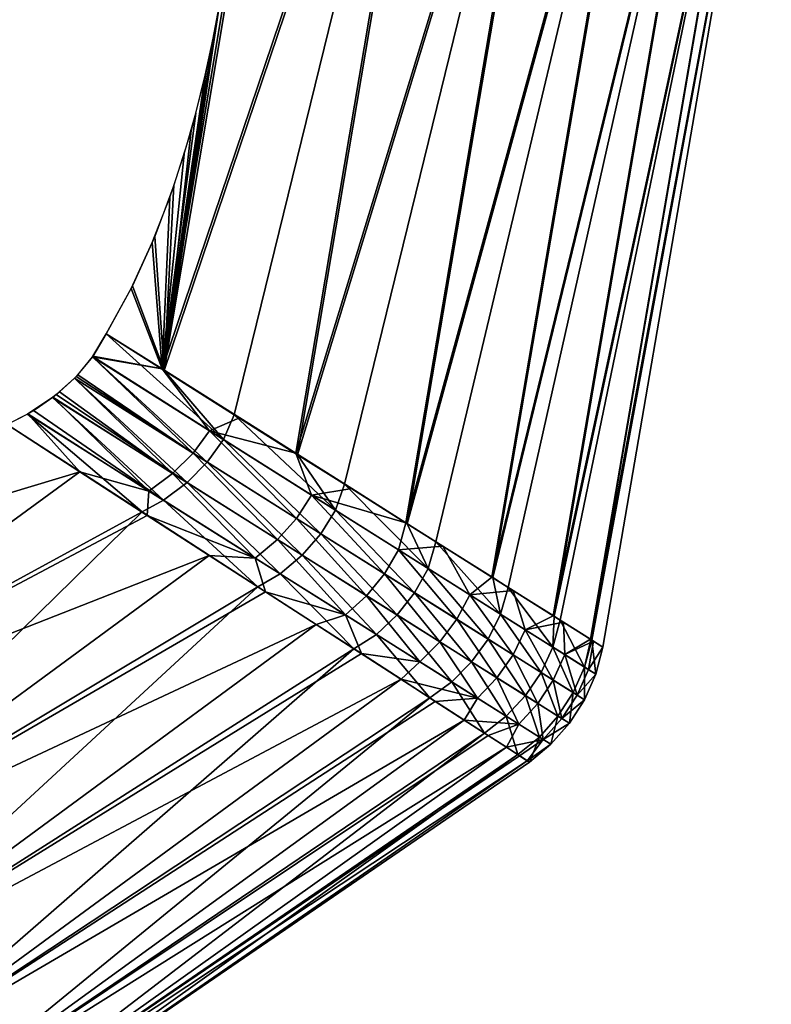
# Model space of a CAD drawing. Header units: millimetres. Extents: x -101 to 102, y -40 to 284.
# Tile 124 of 183: x 84.64 to 91.27, y 63.12 to 71.81. Entities that reach past the tile are written whole.
import ezdxf

# ---------------------------------------------------------------- set-up
doc = ezdxf.new("R2010")
doc.units = ezdxf.units.MM
doc.header["$LTSCALE"] = 65.185185
for name, color, linetype in [('25', 7, 'CONTINUOUS'), ('28', 7, 'CONTINUOUS'), ('29', 7, 'CONTINUOUS'), ('30', 7, 'CONTINUOUS')]:
    doc.layers.add(name, color=color, linetype=linetype)

msp = doc.modelspace()

# ---------------------------------------------------------------- linework, layer by layer
at = {"layer": '25', "color": 7, "linetype": 'Continuous'}
for points in [[(87.2879, 77.0523, -24.585), (85.8952, 68.7251, -24.582), (86.4365, 72.1747, -24.7458), (87.2879, 77.0523, -24.585)], [(85.8952, 68.7251, -24.582), (87.2879, 77.0523, -24.585), (88.4954, 76.408, -20.6171), (85.8952, 68.7251, -24.582)], [(87.3087, 77.0398, 24.5222), (86.3964, 71.9211, 24.7377), (85.9134, 68.7115, 24.5253), (87.3087, 77.0398, 24.5222)], [(87.3087, 77.0398, 24.5222), (85.9134, 68.7115, 24.5253), (88.5125, 76.3958, 20.5531), (87.3087, 77.0398, 24.5222)], [(85.8952, 68.7251, -24.582), (88.4954, 76.408, -20.6171), (87.0745, 67.9806, -20.6139), (85.8952, 68.7251, -24.582)], [(85.9134, 68.7115, 24.5253), (86.5315, 68.3207, 22.536), (88.5125, 76.3958, 20.5531), (85.9134, 68.7115, 24.5253)], [(88.5125, 76.3958, 20.5531), (86.5315, 68.3207, 22.536), (87.0896, 67.9686, 20.5563), (88.5125, 76.3958, 20.5531)], [(88.4954, 76.408, -20.6171), (89.4884, 75.8756, -16.5819), (87.0745, 67.9806, -20.6139), (88.4954, 76.408, -20.6171)], [(88.5125, 76.3958, 20.5531), (87.0896, 67.9686, 20.5563), (89.5023, 75.8672, 16.5169), (88.5125, 76.3958, 20.5531)], [(89.4884, 75.8756, -16.5819), (88.0446, 67.3665, -16.5767), (87.0745, 67.9806, -20.6139), (89.4884, 75.8756, -16.5819)], [(87.0896, 67.9686, 20.5563), (87.5028, 67.7083, 18.9448), (89.5023, 75.8672, 16.5169), (87.0896, 67.9686, 20.5563)], [(89.5023, 75.8672, 16.5169), (87.5028, 67.7083, 18.9448), (88.0565, 67.3598, 16.5211), (89.5023, 75.8672, 16.5169)], [(89.4884, 75.8756, -16.5819), (90.2642, 75.4599, -12.4925), (88.0446, 67.3665, -16.5767), (89.4884, 75.8756, -16.5819)], [(89.5023, 75.8672, 16.5169), (88.0565, 67.3598, 16.5211), (90.2748, 75.4536, 12.4268), (89.5023, 75.8672, 16.5169)], [(90.2642, 75.4599, -12.4925), (88.8016, 66.8891, -12.4915), (88.0446, 67.3665, -16.5767), (90.2642, 75.4599, -12.4925)], [(88.0565, 67.3598, 16.5211), (88.3102, 67.2001, 15.2744), (90.2748, 75.4536, 12.4268), (88.0565, 67.3598, 16.5211)], [(90.2748, 75.4536, 12.4268), (88.3102, 67.2001, 15.2744), (88.8118, 66.8839, 12.428), (90.2748, 75.4536, 12.4268)], [(90.2642, 75.4599, -12.4925), (90.8207, 75.1622, -8.3622), (88.8016, 66.8891, -12.4915), (90.2642, 75.4599, -12.4925)], [(90.2748, 75.4536, 12.4268), (88.8118, 66.8839, 12.428), (90.8275, 75.1564, 8.296), (90.2748, 75.4536, 12.4268)], [(90.8207, 75.1622, -8.3622), (89.345, 66.5479, -8.3638), (88.8016, 66.8891, -12.4915), (90.8207, 75.1622, -8.3622)], [(88.8118, 66.8839, 12.428), (88.9473, 66.7985, 11.535), (90.8275, 75.1564, 8.296), (88.8118, 66.8839, 12.428)], [(90.8275, 75.1564, 8.296), (88.9473, 66.7985, 11.535), (89.3522, 66.5434, 8.2958), (90.8275, 75.1564, 8.296)], [(90.8207, 75.1622, -8.3622), (91.1557, 74.9814, -4.2047), (89.345, 66.5479, -8.3638), (90.8207, 75.1622, -8.3622)], [(91.1589, 74.9768, 4.1381), (90.8275, 75.1564, 8.296), (89.3522, 66.5434, 8.2958), (91.1589, 74.9768, 4.1381)], [(91.1557, 74.9814, -4.2047), (89.6727, 66.3417, -4.2049), (89.345, 66.5479, -8.3638), (91.1557, 74.9814, -4.2047)], [(91.1589, 74.9768, 4.1381), (89.3522, 66.5434, 8.2958), (89.4061, 66.5094, 7.761), (91.1589, 74.9768, 4.1381)], [(89.6762, 66.3395, 4.1382), (91.1589, 74.9768, 4.1381), (89.4061, 66.5094, 7.761), (89.6762, 66.3395, 4.1382)], [(91.1557, 74.9814, -4.2047), (91.2684, 74.9187, -0.0334), (89.6727, 66.3417, -4.2049), (91.1557, 74.9814, -4.2047)], [(91.1589, 74.9768, 4.1381), (89.6762, 66.3395, 4.1382), (91.2684, 74.9187, -0.0334), (91.1589, 74.9768, 4.1381)], [(91.2684, 74.9187, -0.0334), (89.7832, 66.2722, -0.0335), (89.6727, 66.3417, -4.2049), (91.2684, 74.9187, -0.0334)], [(89.6762, 66.3395, 4.1382), (89.685, 66.334, 3.9643), (91.2684, 74.9187, -0.0334), (89.6762, 66.3395, 4.1382)], [(91.2684, 74.9187, -0.0334), (89.685, 66.334, 3.9643), (89.7832, 66.2722, -0.0335), (91.2684, 74.9187, -0.0334)], [(85.8952, 68.7251, -24.582), (86.3964, 71.9211, -24.7377), (86.4365, 72.1747, -24.7458), (85.8952, 68.7251, -24.582)], [(86.3419, 71.6285, -24.7502), (86.3964, 71.9211, -24.7377), (85.8952, 68.7251, -24.582), (86.3419, 71.6285, -24.7502)], [(86.3964, 71.9211, 24.7377), (86.282, 71.3517, 24.7845), (85.9134, 68.7115, 24.5253), (86.3964, 71.9211, 24.7377)], [(86.2744, 71.3156, -24.7881), (86.3419, 71.6285, -24.7502), (85.8952, 68.7251, -24.582), (86.2744, 71.3156, -24.7881)], [(86.1909, 70.9798, -24.8582), (86.2744, 71.3156, -24.7881), (85.8952, 68.7251, -24.582), (86.1909, 70.9798, -24.8582)], [(86.282, 71.3517, 24.7845), (86.1495, 70.8277, 24.8991), (85.9134, 68.7115, 24.5253), (86.282, 71.3517, 24.7845)], [(86.0878, 70.6202, -24.9687), (86.1909, 70.9798, -24.8582), (85.8952, 68.7251, -24.582), (86.0878, 70.6202, -24.9687)], [(86.1495, 70.8277, 24.8991), (85.9987, 70.3454, 25.0801), (85.9134, 68.7115, 24.5253), (86.1495, 70.8277, 24.8991)], [(85.9614, 70.2383, -25.1302), (86.0878, 70.6202, -24.9687), (85.8952, 68.7251, -24.582), (85.9614, 70.2383, -25.1302)], [(85.9987, 70.3454, 25.0801), (85.8299, 69.8923, 25.3196), (85.9134, 68.7115, 24.5253), (85.9987, 70.3454, 25.0801)], [(85.8074, 69.8395, -25.3546), (85.9614, 70.2383, -25.1302), (85.8952, 68.7251, -24.582), (85.8074, 69.8395, -25.3546)], [(85.6221, 69.4334, -25.6546), (85.8074, 69.8395, -25.3546), (85.8952, 68.7251, -24.582), (85.6221, 69.4334, -25.6546)], [(85.8299, 69.8923, 25.3196), (85.6322, 69.4567, 25.6389), (85.9134, 68.7115, 24.5253), (85.8299, 69.8923, 25.3196)], [(85.6322, 69.4567, 25.6389), (85.4021, 69.0355, 26.0428), (85.9134, 68.7115, 24.5253), (85.6322, 69.4567, 25.6389)], [(85.4021, 69.0355, -26.0428), (85.6221, 69.4334, -25.6546), (85.8952, 68.7251, -24.582), (85.4021, 69.0355, -26.0428)], [(85.8952, 68.7251, -24.582), (87.0745, 67.9806, -20.6139), (86.5778, 68.2945, -22.3809), (85.8952, 68.7251, -24.582)], [(88.0446, 67.3665, -16.5767), (87.5669, 67.6689, -18.6818), (87.0745, 67.9806, -20.6139), (88.0446, 67.3665, -16.5767)], [(88.8016, 66.8891, -12.4915), (88.3703, 67.1607, -14.9619), (88.0446, 67.3665, -16.5767), (88.8016, 66.8891, -12.4915)], [(89.345, 66.5479, -8.3638), (88.9911, 66.7702, -11.2299), (88.8016, 66.8891, -12.4915), (89.345, 66.5479, -8.3638)], [(89.6727, 66.3417, -4.2049), (89.4348, 66.4914, -7.4607), (89.345, 66.5479, -8.3638), (89.6727, 66.3417, -4.2049)], [(89.7832, 66.2722, -0.0335), (89.6995, 66.3249, -3.6617), (89.6727, 66.3417, -4.2049), (89.7832, 66.2722, -0.0335)], [(89.685, 66.334, 3.9643), (89.7831, 66.2723, 0.1518), (89.7832, 66.2722, -0.0335), (89.685, 66.334, 3.9643)]]:
    msp.add_3dface(points, dxfattribs=at)
at = {"layer": '28', "color": 7, "linetype": 'Continuous'}
for points in [[(85.1698, 67.8167, -24.8908), (80.8348, 66.511, -28.3431), (84.5283, 68.2351, -26.7663), (85.1698, 67.8167, -24.8908)], [(84.5283, 68.2351, 26.7663), (81.6645, 65.2559, 24.4671), (85.7174, 67.4646, 23.1641), (84.5283, 68.2351, 26.7663)], [(81.6645, 65.2559, -24.4671), (80.8348, 66.511, -28.3431), (85.1698, 67.8167, -24.8908), (81.6645, 65.2559, -24.4671)], [(85.7634, 67.4315, -23.0037), (81.6645, 65.2559, -24.4671), (85.1698, 67.8167, -24.8908), (85.7634, 67.4315, -23.0037)], [(81.6645, 65.2559, 24.4671), (82.3711, 64.1869, 20.5117), (85.7174, 67.4646, 23.1641), (81.6645, 65.2559, 24.4671)], [(86.3089, 67.0791, -21.1069), (81.6645, 65.2559, -24.4671), (85.7634, 67.4315, -23.0037), (86.3089, 67.0791, -21.1069)], [(85.7174, 67.4646, 23.1641), (82.3711, 64.1869, 20.5117), (86.7388, 66.8036, 19.4747), (85.7174, 67.4646, 23.1641)], [(82.3711, 64.1869, -20.5117), (81.6645, 65.2559, -24.4671), (86.3089, 67.0791, -21.1069), (82.3711, 64.1869, -20.5117)], [(86.8059, 66.759, -19.2017), (82.3711, 64.1869, -20.5117), (86.3089, 67.0791, -21.1069), (86.8059, 66.759, -19.2017)], [(82.3711, 64.1869, 20.5117), (82.9524, 63.3075, 16.4898), (86.7388, 66.8036, 19.4747), (82.3711, 64.1869, 20.5117)], [(86.7388, 66.8036, 19.4747), (82.9524, 63.3075, 16.4898), (87.587, 66.2552, 15.7049), (86.7388, 66.8036, 19.4747)], [(87.2542, 66.4709, -17.2904), (82.3711, 64.1869, -20.5117), (86.8059, 66.759, -19.2017), (87.2542, 66.4709, -17.2904)], [(82.9524, 63.3075, -16.4898), (82.3711, 64.1869, -20.5117), (87.2542, 66.4709, -17.2904), (82.9524, 63.3075, -16.4898)], [(87.6526, 66.2144, -15.3783), (82.9524, 63.3075, -16.4898), (87.2542, 66.4709, -17.2904), (87.6526, 66.2144, -15.3783)], [(82.9524, 63.3075, 16.4898), (83.4065, 62.6206, 12.4144), (87.587, 66.2552, 15.7049), (82.9524, 63.3075, 16.4898)], [(88.0021, 65.9887, -13.4638), (82.9524, 63.3075, -16.4898), (87.6526, 66.2144, -15.3783), (88.0021, 65.9887, -13.4638)], [(87.587, 66.2552, 15.7049), (83.4065, 62.6206, 12.4144), (88.2561, 65.8233, 11.8655), (87.587, 66.2552, 15.7049)], [(83.4065, 62.6206, -12.4144), (82.9524, 63.3075, -16.4898), (88.0021, 65.9887, -13.4638), (83.4065, 62.6206, -12.4144)], [(88.3041, 65.7931, -11.5432), (83.4065, 62.6206, -12.4144), (88.0021, 65.9887, -13.4638), (88.3041, 65.7931, -11.5432)], [(83.4065, 62.6206, 12.4144), (83.7319, 62.1283, 8.2987), (88.2561, 65.8233, 11.8655), (83.4065, 62.6206, 12.4144)], [(88.5598, 65.6276, -9.6124), (83.4065, 62.6206, -12.4144), (88.3041, 65.7931, -11.5432), (88.5598, 65.6276, -9.6124)], [(88.2561, 65.8233, 11.8655), (83.7319, 62.1283, 8.2987), (88.7387, 65.5123, 7.9859), (88.2561, 65.8233, 11.8655)], [(83.7319, 62.1283, -8.2987), (83.4065, 62.6206, -12.4144), (88.5598, 65.6276, -9.6124), (83.7319, 62.1283, -8.2987)], [(88.7697, 65.4924, -7.6696), (83.7319, 62.1283, -8.2987), (88.5598, 65.6276, -9.6124), (88.7697, 65.4924, -7.6696)], [(83.7319, 62.1283, 8.2987), (83.9276, 61.8323, 4.1561), (88.7387, 65.5123, 7.9859), (83.7319, 62.1283, 8.2987)], [(88.9324, 65.3877, -5.7201), (83.7319, 62.1283, -8.2987), (88.7697, 65.4924, -7.6696), (88.9324, 65.3877, -5.7201)], [(88.7387, 65.5123, 7.9859), (83.9276, 61.8323, 4.1561), (89.0323, 65.3231, 4.0785), (88.7387, 65.5123, 7.9859)], [(83.9276, 61.8323, -4.1561), (83.7319, 62.1283, -8.2987), (88.9324, 65.3877, -5.7201), (83.9276, 61.8323, -4.1561)], [(89.0477, 65.3134, -3.7657), (83.9276, 61.8323, -4.1561), (88.9324, 65.3877, -5.7201), (89.0477, 65.3134, -3.7657)], [(83.9276, 61.8323, 4.1561), (83.9929, 61.7336, 0), (89.0323, 65.3231, 4.0785), (83.9276, 61.8323, 4.1561)], [(89.1154, 65.2697, -1.808), (83.9276, 61.8323, -4.1561), (89.0477, 65.3134, -3.7657), (89.1154, 65.2697, -1.808)], [(89.0323, 65.3231, 4.0785), (83.9929, 61.7336, 0), (89.1353, 65.2566, 0.1518), (89.0323, 65.3231, 4.0785)], [(83.9929, 61.7336, 0), (83.9276, 61.8323, -4.1561), (89.1154, 65.2697, -1.808), (83.9929, 61.7336, 0)], [(89.1353, 65.2566, 0.1518), (83.9929, 61.7336, 0), (89.1154, 65.2697, -1.808), (89.1353, 65.2566, 0.1518)]]:
    msp.add_3dface(points, dxfattribs=at)
at = {"layer": '29', "color": 7, "linetype": 'Continuous'}
for points in [[(86.4374, 68.1013, 22.64), (85.4021, 69.0355, 26.0428), (85.2838, 68.8352, 26.2037), (86.4374, 68.1013, 22.64)], [(85.9134, 68.7115, 24.5253), (85.4021, 69.0355, 26.0428), (86.4374, 68.1013, 22.64), (85.9134, 68.7115, 24.5253)], [(85.2811, 68.8315, 26.2068), (85.1358, 68.6571, 26.3572), (86.2933, 67.9028, 22.7835), (85.2811, 68.8315, 26.2068)], [(85.2811, 68.8315, 26.2068), (86.4374, 68.1013, 22.64), (85.2838, 68.8352, 26.2037), (85.2811, 68.8315, 26.2068)], [(86.4374, 68.1013, 22.64), (85.2811, 68.8315, 26.2068), (86.2933, 67.9028, 22.7835), (86.4374, 68.1013, 22.64)], [(86.5315, 68.3207, 22.536), (85.9134, 68.7115, 24.5253), (86.4374, 68.1013, 22.64), (86.5315, 68.3207, 22.536)], [(85.1216, 68.6425, 26.3702), (84.9609, 68.4986, 26.503), (86.1153, 67.7231, 22.9215), (85.1216, 68.6425, 26.3702)], [(86.2933, 67.9028, 22.7835), (85.1358, 68.6571, 26.3572), (85.1216, 68.6425, 26.3702), (86.2933, 67.9028, 22.7835)], [(86.2933, 67.9028, 22.7835), (85.1216, 68.6425, 26.3702), (86.1153, 67.7231, 22.9215), (86.2933, 67.9028, 22.7835)], [(84.9281, 68.4731, 26.5272), (84.759, 68.358, 26.6403), (85.9081, 67.5664, 23.0486), (84.9281, 68.4731, 26.5272)], [(86.1153, 67.7231, 22.9215), (84.9609, 68.4986, 26.503), (84.9281, 68.4731, 26.5272), (86.1153, 67.7231, 22.9215)], [(86.1153, 67.7231, 22.9215), (84.9281, 68.4731, 26.5272), (85.9081, 67.5664, 23.0486), (86.1153, 67.7231, 22.9215)], [(85.9081, 67.5664, 23.0486), (84.759, 68.358, 26.6403), (84.7061, 68.3266, 26.6716), (85.9081, 67.5664, 23.0486)], [(84.5283, 68.2351, 26.7663), (85.7174, 67.4646, 23.1641), (84.7061, 68.3266, 26.6716), (84.5283, 68.2351, 26.7663)], [(85.7174, 67.4646, 23.1641), (85.9081, 67.5664, 23.0486), (84.7061, 68.3266, 26.6716), (85.7174, 67.4646, 23.1641)], [(87.4253, 67.4782, 19.0024), (86.5315, 68.3207, 22.536), (86.4374, 68.1013, 22.64), (87.4253, 67.4782, 19.0024)], [(87.0896, 67.9686, 20.5563), (86.5315, 68.3207, 22.536), (87.4253, 67.4782, 19.0024), (87.0896, 67.9686, 20.5563)], [(87.2946, 67.2713, 19.1244), (86.4374, 68.1013, 22.64), (86.2933, 67.9028, 22.7835), (87.2946, 67.2713, 19.1244)], [(87.4253, 67.4782, 19.0024), (86.4374, 68.1013, 22.64), (87.2946, 67.2713, 19.1244), (87.4253, 67.4782, 19.0024)], [(87.5028, 67.7083, 18.9448), (87.0896, 67.9686, 20.5563), (87.4253, 67.4782, 19.0024), (87.5028, 67.7083, 18.9448)], [(87.13, 67.0832, 19.2419), (86.2933, 67.9028, 22.7835), (86.1153, 67.7231, 22.9215), (87.13, 67.0832, 19.2419)], [(87.2946, 67.2713, 19.1244), (86.2933, 67.9028, 22.7835), (87.13, 67.0832, 19.2419), (87.2946, 67.2713, 19.1244)], [(86.9359, 66.9178, 19.3502), (86.1153, 67.7231, 22.9215), (85.9081, 67.5664, 23.0486), (86.9359, 66.9178, 19.3502)], [(87.13, 67.0832, 19.2419), (86.1153, 67.7231, 22.9215), (86.9359, 66.9178, 19.3502), (87.13, 67.0832, 19.2419)], [(88.2408, 66.9643, 15.3054), (87.5028, 67.7083, 18.9448), (87.4253, 67.4782, 19.0024), (88.2408, 66.9643, 15.3054)], [(88.0565, 67.3598, 16.5211), (87.5028, 67.7083, 18.9448), (88.2408, 66.9643, 15.3054), (88.0565, 67.3598, 16.5211)], [(85.7174, 67.4646, 23.1641), (86.7388, 66.8036, 19.4747), (85.9081, 67.5664, 23.0486), (85.7174, 67.4646, 23.1641)], [(86.7388, 66.8036, 19.4747), (86.9359, 66.9178, 19.3502), (85.9081, 67.5664, 23.0486), (86.7388, 66.8036, 19.4747)], [(88.1213, 66.7506, 15.4045), (87.4253, 67.4782, 19.0024), (87.2946, 67.2713, 19.1244), (88.1213, 66.7506, 15.4045)], [(88.2408, 66.9643, 15.3054), (87.4253, 67.4782, 19.0024), (88.1213, 66.7506, 15.4045), (88.2408, 66.9643, 15.3054)], [(88.3102, 67.2001, 15.2744), (88.0565, 67.3598, 16.5211), (88.2408, 66.9643, 15.3054), (88.3102, 67.2001, 15.2744)], [(87.9679, 66.5553, 15.5002), (87.2946, 67.2713, 19.1244), (87.13, 67.0832, 19.2419), (87.9679, 66.5553, 15.5002)], [(88.1213, 66.7506, 15.4045), (87.2946, 67.2713, 19.1244), (87.9679, 66.5553, 15.5002), (88.1213, 66.7506, 15.4045)], [(88.8803, 66.5618, 11.5601), (88.3102, 67.2001, 15.2744), (88.2408, 66.9643, 15.3054), (88.8803, 66.5618, 11.5601)], [(88.8118, 66.8839, 12.428), (88.3102, 67.2001, 15.2744), (88.8803, 66.5618, 11.5601), (88.8118, 66.8839, 12.428)], [(87.7847, 66.3829, 15.5884), (87.13, 67.0832, 19.2419), (86.9359, 66.9178, 19.3502), (87.7847, 66.3829, 15.5884)], [(87.9679, 66.5553, 15.5002), (87.13, 67.0832, 19.2419), (87.7847, 66.3829, 15.5884), (87.9679, 66.5553, 15.5002)], [(88.7696, 66.3427, 11.6354), (88.2408, 66.9643, 15.3054), (88.1213, 66.7506, 15.4045), (88.7696, 66.3427, 11.6354)], [(88.8803, 66.5618, 11.5601), (88.2408, 66.9643, 15.3054), (88.7696, 66.3427, 11.6354), (88.8803, 66.5618, 11.5601)], [(86.7388, 66.8036, 19.4747), (87.587, 66.2552, 15.7049), (86.9359, 66.9178, 19.3502), (86.7388, 66.8036, 19.4747)], [(87.587, 66.2552, 15.7049), (87.7847, 66.3829, 15.5884), (86.9359, 66.9178, 19.3502), (87.587, 66.2552, 15.7049)], [(88.9473, 66.7985, 11.535), (88.8118, 66.8839, 12.428), (88.8803, 66.5618, 11.5601), (88.9473, 66.7985, 11.535)], [(89.3412, 66.2718, 7.778), (88.9473, 66.7985, 11.535), (88.8803, 66.5618, 11.5601), (89.3412, 66.2718, 7.778)], [(89.3522, 66.5434, 8.2958), (88.9473, 66.7985, 11.535), (89.3412, 66.2718, 7.778), (89.3522, 66.5434, 8.2958)], [(88.6251, 66.1418, 11.7081), (88.1213, 66.7506, 15.4045), (87.9679, 66.5553, 15.5002), (88.6251, 66.1418, 11.7081)], [(88.7696, 66.3427, 11.6354), (88.1213, 66.7506, 15.4045), (88.6251, 66.1418, 11.7081), (88.7696, 66.3427, 11.6354)], [(88.4505, 65.9638, 11.7752), (87.9679, 66.5553, 15.5002), (87.7847, 66.3829, 15.5884), (88.4505, 65.9638, 11.7752)], [(88.6251, 66.1418, 11.7081), (87.9679, 66.5553, 15.5002), (88.4505, 65.9638, 11.7752), (88.6251, 66.1418, 11.7081)], [(89.2368, 66.0488, 7.8287), (88.8803, 66.5618, 11.5601), (88.7696, 66.3427, 11.6354), (89.2368, 66.0488, 7.8287)], [(89.3412, 66.2718, 7.778), (88.8803, 66.5618, 11.5601), (89.2368, 66.0488, 7.8287), (89.3412, 66.2718, 7.778)], [(89.4061, 66.5094, 7.761), (89.3522, 66.5434, 8.2958), (89.3412, 66.2718, 7.778), (89.4061, 66.5094, 7.761)], [(89.6214, 66.0956, 3.9708), (89.4061, 66.5094, 7.761), (89.3412, 66.2718, 7.778), (89.6214, 66.0956, 3.9708)], [(89.6762, 66.3395, 4.1382), (89.4061, 66.5094, 7.761), (89.6214, 66.0956, 3.9708), (89.6762, 66.3395, 4.1382)], [(87.587, 66.2552, 15.7049), (88.2561, 65.8233, 11.8655), (87.7847, 66.3829, 15.5884), (87.587, 66.2552, 15.7049)], [(88.2561, 65.8233, 11.8655), (88.4505, 65.9638, 11.7752), (87.7847, 66.3829, 15.5884), (88.2561, 65.8233, 11.8655)], [(89.0988, 65.8439, 7.8776), (88.7696, 66.3427, 11.6354), (88.6251, 66.1418, 11.7081), (89.0988, 65.8439, 7.8776)], [(89.2368, 66.0488, 7.8287), (88.7696, 66.3427, 11.6354), (89.0988, 65.8439, 7.8776), (89.2368, 66.0488, 7.8287)], [(89.5209, 65.8702, 3.9963), (89.3412, 66.2718, 7.778), (89.2368, 66.0488, 7.8287), (89.5209, 65.8702, 3.9963)], [(89.6214, 66.0956, 3.9708), (89.3412, 66.2718, 7.778), (89.5209, 65.8702, 3.9963), (89.6214, 66.0956, 3.9708)], [(89.685, 66.334, 3.9643), (89.6762, 66.3395, 4.1382), (89.6214, 66.0956, 3.9708), (89.685, 66.334, 3.9643)], [(89.7199, 66.0338, 0.152), (89.685, 66.334, 3.9643), (89.6214, 66.0956, 3.9708), (89.7199, 66.0338, 0.152)], [(89.7831, 66.2723, 0.1518), (89.685, 66.334, 3.9643), (89.7199, 66.0338, 0.152), (89.7831, 66.2723, 0.1518)], [(88.9304, 65.6619, 7.9228), (88.6251, 66.1418, 11.7081), (88.4505, 65.9638, 11.7752), (88.9304, 65.6619, 7.9228)], [(89.0988, 65.8439, 7.8776), (88.6251, 66.1418, 11.7081), (88.9304, 65.6619, 7.9228), (89.0988, 65.8439, 7.8776)], [(89.6206, 65.8075, 0.1521), (89.6214, 66.0956, 3.9708), (89.5209, 65.8702, 3.9963), (89.6206, 65.8075, 0.1521)], [(89.7199, 66.0338, 0.152), (89.6214, 66.0956, 3.9708), (89.6206, 65.8075, 0.1521), (89.7199, 66.0338, 0.152)], [(89.3867, 65.6628, 4.0209), (89.2368, 66.0488, 7.8287), (89.0988, 65.8439, 7.8776), (89.3867, 65.6628, 4.0209)], [(89.5209, 65.8702, 3.9963), (89.2368, 66.0488, 7.8287), (89.3867, 65.6628, 4.0209), (89.5209, 65.8702, 3.9963)], [(88.2561, 65.8233, 11.8655), (88.7387, 65.5123, 7.9859), (88.4505, 65.9638, 11.7752), (88.2561, 65.8233, 11.8655)], [(88.7387, 65.5123, 7.9859), (88.9304, 65.6619, 7.9228), (88.4505, 65.9638, 11.7752), (88.7387, 65.5123, 7.9859)], [(89.2221, 65.4784, 4.0436), (89.0988, 65.8439, 7.8776), (88.9304, 65.6619, 7.9228), (89.2221, 65.4784, 4.0436)], [(89.3867, 65.6628, 4.0209), (89.0988, 65.8439, 7.8776), (89.2221, 65.4784, 4.0436), (89.3867, 65.6628, 4.0209)], [(89.4878, 65.5993, 0.1521), (89.5209, 65.8702, 3.9963), (89.3867, 65.6628, 4.0209), (89.4878, 65.5993, 0.1521)], [(89.6206, 65.8075, 0.1521), (89.5209, 65.8702, 3.9963), (89.4878, 65.5993, 0.1521), (89.6206, 65.8075, 0.1521)], [(88.7387, 65.5123, 7.9859), (89.0323, 65.3231, 4.0785), (88.9304, 65.6619, 7.9228), (88.7387, 65.5123, 7.9859)], [(89.0323, 65.3231, 4.0785), (89.2221, 65.4784, 4.0436), (88.9304, 65.6619, 7.9228), (89.0323, 65.3231, 4.0785)], [(89.3244, 65.414, 0.152), (89.3867, 65.6628, 4.0209), (89.2221, 65.4784, 4.0436), (89.3244, 65.414, 0.152)], [(89.4878, 65.5993, 0.1521), (89.3867, 65.6628, 4.0209), (89.3244, 65.414, 0.152), (89.4878, 65.5993, 0.1521)], [(89.0323, 65.3231, 4.0785), (89.1353, 65.2566, 0.1518), (89.2221, 65.4784, 4.0436), (89.0323, 65.3231, 4.0785)], [(89.1353, 65.2566, 0.1518), (89.3244, 65.414, 0.152), (89.2221, 65.4784, 4.0436), (89.1353, 65.2566, 0.1518)]]:
    msp.add_3dface(points, dxfattribs=at)
at = {"layer": '30', "color": 7, "linetype": 'Continuous'}
for points in [[(85.4021, 69.0355, -26.0428), (85.8952, 68.7251, -24.582), (85.2847, 68.8365, -26.2026), (85.4021, 69.0355, -26.0428)], [(86.167, 67.9825, -23.2004), (85.152, 68.6742, -26.342), (85.2811, 68.8314, -26.2069), (86.167, 67.9825, -23.2004)], [(85.8952, 68.7251, -24.582), (85.2811, 68.8314, -26.2069), (85.2847, 68.8365, -26.2026), (85.8952, 68.7251, -24.582)], [(85.8952, 68.7251, -24.582), (86.3129, 68.1799, -23.054), (85.2811, 68.8314, -26.2069), (85.8952, 68.7251, -24.582)], [(86.3129, 68.1799, -23.054), (86.167, 67.9825, -23.2004), (85.2811, 68.8314, -26.2069), (86.3129, 68.1799, -23.054)], [(85.8952, 68.7251, -24.582), (86.5778, 68.2945, -22.3809), (86.3129, 68.1799, -23.054), (85.8952, 68.7251, -24.582)], [(85.9872, 67.804, -23.3408), (84.9896, 68.5219, -26.481), (85.1225, 68.6435, -26.3694), (85.9872, 67.804, -23.3408)], [(86.167, 67.9825, -23.2004), (85.1225, 68.6435, -26.3694), (85.152, 68.6742, -26.342), (86.167, 67.9825, -23.2004)], [(86.167, 67.9825, -23.2004), (85.9872, 67.804, -23.3408), (85.1225, 68.6435, -26.3694), (86.167, 67.9825, -23.2004)], [(85.9872, 67.804, -23.3408), (84.9301, 68.4747, -26.5259), (84.9896, 68.5219, -26.481), (85.9872, 67.804, -23.3408)], [(85.7784, 67.6482, -23.4699), (84.7087, 68.3282, -26.6703), (84.9301, 68.4747, -26.5259), (85.7784, 67.6482, -23.4699)], [(84.7087, 68.3282, -26.6703), (84.7846, 68.3739, -26.6244), (84.9301, 68.4747, -26.5259), (84.7087, 68.3282, -26.6703)], [(85.9872, 67.804, -23.3408), (85.7784, 67.6482, -23.4699), (84.9301, 68.4747, -26.5259), (85.9872, 67.804, -23.3408)], [(85.1698, 67.8167, -24.8908), (84.5283, 68.2351, -26.7663), (84.7087, 68.3282, -26.6703), (85.1698, 67.8167, -24.8908)], [(85.7784, 67.6482, -23.4699), (85.1698, 67.8167, -24.8908), (84.7087, 68.3282, -26.6703), (85.7784, 67.6482, -23.4699)], [(86.5778, 68.2945, -22.3809), (87.0745, 67.9806, -20.6139), (86.3129, 68.1799, -23.054), (86.5778, 68.2945, -22.3809)], [(87.0794, 67.407, -19.9727), (86.167, 67.9825, -23.2004), (86.3129, 68.1799, -23.054), (87.0794, 67.407, -19.9727)], [(87.0745, 67.9806, -20.6139), (87.2131, 67.6119, -19.8449), (86.3129, 68.1799, -23.054), (87.0745, 67.9806, -20.6139)], [(87.2131, 67.6119, -19.8449), (87.0794, 67.407, -19.9727), (86.3129, 68.1799, -23.054), (87.2131, 67.6119, -19.8449)], [(86.9118, 67.2207, -20.0954), (85.9872, 67.804, -23.3408), (86.167, 67.9825, -23.2004), (86.9118, 67.2207, -20.0954)], [(87.0794, 67.407, -19.9727), (86.9118, 67.2207, -20.0954), (86.167, 67.9825, -23.2004), (87.0794, 67.407, -19.9727)], [(87.0745, 67.9806, -20.6139), (87.5669, 67.6689, -18.6818), (87.2131, 67.6119, -19.8449), (87.0745, 67.9806, -20.6139)], [(85.7634, 67.4315, -23.0037), (85.1698, 67.8167, -24.8908), (85.7784, 67.6482, -23.4699), (85.7634, 67.4315, -23.0037)], [(86.7148, 67.0573, -20.2084), (85.7784, 67.6482, -23.4699), (85.9872, 67.804, -23.3408), (86.7148, 67.0573, -20.2084)], [(86.9118, 67.2207, -20.0954), (86.7148, 67.0573, -20.2084), (85.9872, 67.804, -23.3408), (86.9118, 67.2207, -20.0954)], [(87.5669, 67.6689, -18.6818), (88.0446, 67.3665, -16.5767), (87.2131, 67.6119, -19.8449), (87.5669, 67.6689, -18.6818)], [(86.7148, 67.0573, -20.2084), (85.7634, 67.4315, -23.0037), (85.7784, 67.6482, -23.4699), (86.7148, 67.0573, -20.2084)], [(87.8558, 66.9178, -16.6953), (87.0794, 67.407, -19.9727), (87.2131, 67.6119, -19.8449), (87.8558, 66.9178, -16.6953)], [(88.0446, 67.3665, -16.5767), (87.9791, 67.1292, -16.5873), (87.2131, 67.6119, -19.8449), (88.0446, 67.3665, -16.5767)], [(87.9791, 67.1292, -16.5873), (87.8558, 66.9178, -16.6953), (87.2131, 67.6119, -19.8449), (87.9791, 67.1292, -16.5873)], [(86.3089, 67.0791, -21.1069), (85.7634, 67.4315, -23.0037), (86.7148, 67.0573, -20.2084), (86.3089, 67.0791, -21.1069)], [(87.6987, 66.7249, -16.7992), (86.9118, 67.2207, -20.0954), (87.0794, 67.407, -19.9727), (87.6987, 66.7249, -16.7992)], [(87.8558, 66.9178, -16.6953), (87.6987, 66.7249, -16.7992), (87.0794, 67.407, -19.9727), (87.8558, 66.9178, -16.6953)], [(88.0446, 67.3665, -16.5767), (88.3703, 67.1607, -14.9619), (87.9791, 67.1292, -16.5873), (88.0446, 67.3665, -16.5767)], [(87.5118, 66.5548, -16.8951), (86.7148, 67.0573, -20.2084), (86.9118, 67.2207, -20.0954), (87.5118, 66.5548, -16.8951)], [(87.6987, 66.7249, -16.7992), (87.5118, 66.5548, -16.8951), (86.9118, 67.2207, -20.0954), (87.6987, 66.7249, -16.7992)], [(88.4934, 66.5164, -13.3763), (87.8558, 66.9178, -16.6953), (87.9791, 67.1292, -16.5873), (88.4934, 66.5164, -13.3763)], [(88.3703, 67.1607, -14.9619), (88.6081, 66.7331, -13.2888), (87.9791, 67.1292, -16.5873), (88.3703, 67.1607, -14.9619)], [(88.6081, 66.7331, -13.2888), (88.4934, 66.5164, -13.3763), (87.9791, 67.1292, -16.5873), (88.6081, 66.7331, -13.2888)], [(88.3703, 67.1607, -14.9619), (88.8016, 66.8891, -12.4915), (88.6081, 66.7331, -13.2888), (88.3703, 67.1607, -14.9619)], [(86.8059, 66.759, -19.2017), (86.3089, 67.0791, -21.1069), (86.7148, 67.0573, -20.2084), (86.8059, 66.759, -19.2017)], [(87.5118, 66.5548, -16.8951), (86.8059, 66.759, -19.2017), (86.7148, 67.0573, -20.2084), (87.5118, 66.5548, -16.8951)], [(88.345, 66.318, -13.4605), (87.6987, 66.7249, -16.7992), (87.8558, 66.9178, -16.6953), (88.345, 66.318, -13.4605)], [(88.4934, 66.5164, -13.3763), (88.345, 66.318, -13.4605), (87.8558, 66.9178, -16.6953), (88.4934, 66.5164, -13.3763)], [(88.8016, 66.8891, -12.4915), (88.9911, 66.7702, -11.2299), (88.6081, 66.7331, -13.2888), (88.8016, 66.8891, -12.4915)], [(87.2542, 66.4709, -17.2904), (86.8059, 66.759, -19.2017), (87.5118, 66.5548, -16.8951), (87.2542, 66.4709, -17.2904)], [(88.1666, 66.1425, -13.5383), (87.5118, 66.5548, -16.8951), (87.6987, 66.7249, -16.7992), (88.1666, 66.1425, -13.5383)], [(88.345, 66.318, -13.4605), (88.1666, 66.1425, -13.5383), (87.6987, 66.7249, -16.7992), (88.345, 66.318, -13.4605)], [(88.9902, 66.2039, -10.0237), (88.4934, 66.5164, -13.3763), (88.6081, 66.7331, -13.2888), (88.9902, 66.2039, -10.0237)], [(88.9911, 66.7702, -11.2299), (89.0981, 66.4248, -9.9575), (88.6081, 66.7331, -13.2888), (88.9911, 66.7702, -11.2299)], [(89.0981, 66.4248, -9.9575), (88.9902, 66.2039, -10.0237), (88.6081, 66.7331, -13.2888), (89.0981, 66.4248, -9.9575)], [(88.9911, 66.7702, -11.2299), (89.345, 66.5479, -8.3638), (89.0981, 66.4248, -9.9575), (88.9911, 66.7702, -11.2299)], [(87.6526, 66.2144, -15.3783), (87.2542, 66.4709, -17.2904), (87.5118, 66.5548, -16.8951), (87.6526, 66.2144, -15.3783)], [(88.1666, 66.1425, -13.5383), (87.6526, 66.2144, -15.3783), (87.5118, 66.5548, -16.8951), (88.1666, 66.1425, -13.5383)], [(89.345, 66.5479, -8.3638), (89.4348, 66.4914, -7.4607), (89.0981, 66.4248, -9.9575), (89.345, 66.5479, -8.3638)], [(88.8486, 66.0012, -10.0875), (88.345, 66.318, -13.4605), (88.4934, 66.5164, -13.3763), (88.8486, 66.0012, -10.0875)], [(88.9902, 66.2039, -10.0237), (88.8486, 66.0012, -10.0875), (88.4934, 66.5164, -13.3763), (88.9902, 66.2039, -10.0237)], [(89.4348, 66.4914, -7.4607), (89.4474, 66.2051, -6.6011), (89.0981, 66.4248, -9.9575), (89.4348, 66.4914, -7.4607)], [(89.4348, 66.4914, -7.4607), (89.6727, 66.3417, -4.2049), (89.4474, 66.2051, -6.6011), (89.4348, 66.4914, -7.4607)], [(89.3443, 65.9812, -6.6455), (88.9902, 66.2039, -10.0237), (89.0981, 66.4248, -9.9575), (89.3443, 65.9812, -6.6455)], [(89.4474, 66.2051, -6.6011), (89.3443, 65.9812, -6.6455), (89.0981, 66.4248, -9.9575), (89.4474, 66.2051, -6.6011)], [(88.6767, 65.8214, -10.1465), (88.1666, 66.1425, -13.5383), (88.345, 66.318, -13.4605), (88.6767, 65.8214, -10.1465)], [(88.8486, 66.0012, -10.0875), (88.6767, 65.8214, -10.1465), (88.345, 66.318, -13.4605), (88.8486, 66.0012, -10.0875)], [(89.6727, 66.3417, -4.2049), (89.6995, 66.3249, -3.6617), (89.4474, 66.2051, -6.6011), (89.6727, 66.3417, -4.2049)], [(89.6995, 66.3249, -3.6617), (89.6549, 66.0746, -3.2281), (89.4474, 66.2051, -6.6011), (89.6995, 66.3249, -3.6617)], [(89.6995, 66.3249, -3.6617), (89.7832, 66.2722, -0.0335), (89.6549, 66.0746, -3.2281), (89.6995, 66.3249, -3.6617)], [(89.7832, 66.2722, -0.0335), (89.7831, 66.2723, 0.1518), (89.6549, 66.0746, -3.2281), (89.7832, 66.2722, -0.0335)], [(89.7831, 66.2723, 0.1518), (89.7199, 66.0338, 0.152), (89.6549, 66.0746, -3.2281), (89.7831, 66.2723, 0.1518)], [(88.0021, 65.9887, -13.4638), (87.6526, 66.2144, -15.3783), (88.1666, 66.1425, -13.5383), (88.0021, 65.9887, -13.4638)], [(89.2076, 65.7754, -6.6884), (88.8486, 66.0012, -10.0875), (88.9902, 66.2039, -10.0237), (89.2076, 65.7754, -6.6884)], [(89.3443, 65.9812, -6.6455), (89.2076, 65.7754, -6.6884), (88.9902, 66.2039, -10.0237), (89.3443, 65.9812, -6.6455)], [(89.5547, 65.849, -3.2504), (89.3443, 65.9812, -6.6455), (89.4474, 66.2051, -6.6011), (89.5547, 65.849, -3.2504)], [(89.6549, 66.0746, -3.2281), (89.5547, 65.849, -3.2504), (89.4474, 66.2051, -6.6011), (89.6549, 66.0746, -3.2281)], [(88.6767, 65.8214, -10.1465), (88.0021, 65.9887, -13.4638), (88.1666, 66.1425, -13.5383), (88.6767, 65.8214, -10.1465)], [(89.0406, 65.5926, -6.728), (88.6767, 65.8214, -10.1465), (88.8486, 66.0012, -10.0875), (89.0406, 65.5926, -6.728)], [(89.2076, 65.7754, -6.6884), (89.0406, 65.5926, -6.728), (88.8486, 66.0012, -10.0875), (89.2076, 65.7754, -6.6884)], [(89.7199, 66.0338, 0.152), (89.5547, 65.849, -3.2504), (89.6549, 66.0746, -3.2281), (89.7199, 66.0338, 0.152)], [(89.7199, 66.0338, 0.152), (89.6206, 65.8075, 0.1521), (89.5547, 65.849, -3.2504), (89.7199, 66.0338, 0.152)], [(88.3041, 65.7931, -11.5432), (88.0021, 65.9887, -13.4638), (88.6767, 65.8214, -10.1465), (88.3041, 65.7931, -11.5432)], [(89.4209, 65.6413, -3.2719), (89.2076, 65.7754, -6.6884), (89.3443, 65.9812, -6.6455), (89.4209, 65.6413, -3.2719)], [(89.5547, 65.849, -3.2504), (89.4209, 65.6413, -3.2719), (89.3443, 65.9812, -6.6455), (89.5547, 65.849, -3.2504)], [(89.6206, 65.8075, 0.1521), (89.4209, 65.6413, -3.2719), (89.5547, 65.849, -3.2504), (89.6206, 65.8075, 0.1521)], [(88.5598, 65.6276, -9.6124), (88.3041, 65.7931, -11.5432), (88.6767, 65.8214, -10.1465), (88.5598, 65.6276, -9.6124)], [(89.0406, 65.5926, -6.728), (88.5598, 65.6276, -9.6124), (88.6767, 65.8214, -10.1465), (89.0406, 65.5926, -6.728)], [(89.2566, 65.4566, -3.2918), (89.0406, 65.5926, -6.728), (89.2076, 65.7754, -6.6884), (89.2566, 65.4566, -3.2918)], [(89.4209, 65.6413, -3.2719), (89.2566, 65.4566, -3.2918), (89.2076, 65.7754, -6.6884), (89.4209, 65.6413, -3.2719)], [(89.6206, 65.8075, 0.1521), (89.4878, 65.5993, 0.1521), (89.4209, 65.6413, -3.2719), (89.6206, 65.8075, 0.1521)], [(88.7697, 65.4924, -7.6696), (88.5598, 65.6276, -9.6124), (89.0406, 65.5926, -6.728), (88.7697, 65.4924, -7.6696)], [(88.9324, 65.3877, -5.7201), (88.7697, 65.4924, -7.6696), (89.0406, 65.5926, -6.728), (88.9324, 65.3877, -5.7201)], [(89.2566, 65.4566, -3.2918), (88.9324, 65.3877, -5.7201), (89.0406, 65.5926, -6.728), (89.2566, 65.4566, -3.2918)], [(89.4878, 65.5993, 0.1521), (89.2566, 65.4566, -3.2918), (89.4209, 65.6413, -3.2719), (89.4878, 65.5993, 0.1521)], [(89.4878, 65.5993, 0.1521), (89.3244, 65.414, 0.152), (89.2566, 65.4566, -3.2918), (89.4878, 65.5993, 0.1521)], [(89.0477, 65.3134, -3.7657), (88.9324, 65.3877, -5.7201), (89.2566, 65.4566, -3.2918), (89.0477, 65.3134, -3.7657)], [(89.1154, 65.2697, -1.808), (89.0477, 65.3134, -3.7657), (89.2566, 65.4566, -3.2918), (89.1154, 65.2697, -1.808)], [(89.3244, 65.414, 0.152), (89.1154, 65.2697, -1.808), (89.2566, 65.4566, -3.2918), (89.3244, 65.414, 0.152)], [(89.1353, 65.2566, 0.1518), (89.1154, 65.2697, -1.808), (89.3244, 65.414, 0.152), (89.1353, 65.2566, 0.1518)]]:
    msp.add_3dface(points, dxfattribs=at)

doc.saveas('drawing.dxf')
